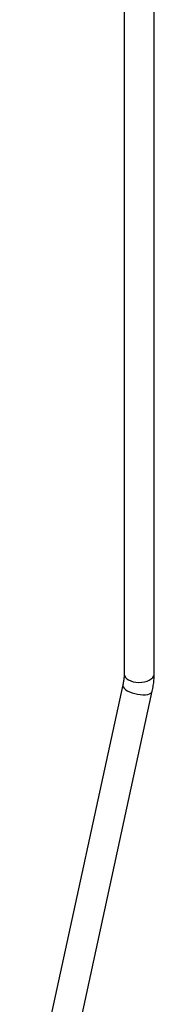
# Paper-space layout 'Sheet1' of a CAD drawing. Header units: millimetres. Extents: x -80341 to 21249, y 0 to 26255.
# Tile 131 of 154: x 14901 to 14991, y 10797 to 11454. Entities that reach past the tile are written whole.
import ezdxf

# ---------------------------------------------------------------- set-up
doc = ezdxf.new("R2010")
doc.units = ezdxf.units.MM
doc.linetypes.add('SLD-Sólida', pattern=[0])

psp = doc.layouts.new('Sheet1')

# ---------------------------------------------------------------- linework, layer by layer
at = {"color": 7, "linetype": 'SLD-Sólida', "lineweight": 25, "ltscale": 25}
for p, q in [((14970.88, 12286.87), (14970.88, 11017.64)), ((14990.88, 11017.64), (14990.88, 12286.87)), ((14970.02, 11010.15), (14901.48, 10693.6)), ((14921.03, 10689.36), (14989.56, 11005.92))]:
    psp.add_line(p, q, dxfattribs=at)
at = {"color": 7, "linetype": 'SLD-Sólida', "lineweight": 25, "ltscale": 25, "flags": 128}
for points in [[(14973.81, 11013.56), (14975.27, 11012.86), (14976.94, 11012.33), (14978.75, 11012), (14980.64, 11011.87), (14982.54, 11011.94), (14984.37, 11012.23), (14986.08, 11012.71), (14987.61, 11013.37), (14988.88, 11014.18), (14989.87, 11015.11), (14990.54, 11016.14), (14990.85, 11017.23), (14990.88, 11017.64)], [(14970.02, 11010.15), (14969.99, 11009.64), (14970.25, 11008.83), (14970.85, 11007.99), (14971.78, 11007.16), (14972.99, 11006.35)], [(14972.99, 11006.35), (14974.45, 11005.61), (14976.11, 11004.96), (14977.89, 11004.41), (14979.75, 11004), (14981.61, 11003.74), (14983.4, 11003.62), (14985.06, 11003.67), (14986.53, 11003.88), (14987.76, 11004.23), (14988.7, 11004.73), (14989.31, 11005.34), (14989.56, 11005.92)]]:
    psp.add_lwpolyline(points, dxfattribs=at)
at = {"color": 7, "linetype": 'SLD-Sólida', "lineweight": 25, "ltscale": 625}
psp.add_arc((14975.81, 11018.08), 4.95, 185.18655, 246.13359, dxfattribs=at)
at = {"color": 7, "linetype": 'SLD-Sólida', "lineweight": 25, "ltscale": 25}
for points, knots in [([(14970.88, 11017.64), (14970.87, 11017.26), (14970.86, 11016.15), (14970.71, 11014.18), (14970.4, 11012.04), (14970.12, 11010.67), (14970.02, 11010.15)], [0, 0, 0, 0, 0.166807, 0.486013, 0.80749, 1, 1, 1, 1]), ([(14989.56, 11005.92), (14989.7, 11006.58), (14990.09, 11008.48), (14990.55, 11011.6), (14990.84, 11014.84), (14990.87, 11016.83), (14990.88, 11017.64)], [0, 0, 0, 0, 0.1665506, 0.4769654, 0.78893, 1, 1, 1, 1])]:
    psp.add_open_spline(points, degree=3, knots=knots, dxfattribs=at)

doc.saveas('drawing.dxf')
